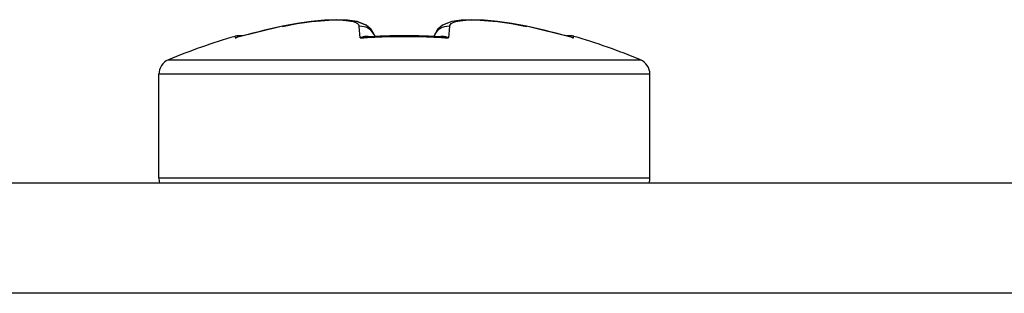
# Model space of a CAD drawing. Header units: inches. Extents: x 11 to 168, y 11 to 114.
# Tile 10 of 62: x 78.385 to 79.135, y 53.907 to 54.115. Entities that reach past the tile are written whole.
import ezdxf

# ---------------------------------------------------------------- set-up
doc = ezdxf.new("R2010")
doc.units = ezdxf.units.IN
doc.header["$MEASUREMENT"] = 0
doc.layers.add('Visible Edges(ANSI)', color=7, linetype='Continuous', lineweight=25)
doc.layers.add('Visible Tangent Edges(ANSI)', color=7, linetype='Continuous', lineweight=25)

msp = doc.modelspace()

# ---------------------------------------------------------------- linework, layer by layer
at = {"layer": 'Visible Edges(ANSI)'}
for p, q in [((78.58523, 54.10986), (78.5503, 54.10133)), ((78.76019, 54.11186), (78.77105, 54.10986)), ((78.80597, 54.10133), (78.77105, 54.10986)), ((78.49113, 53.99455), (78.49113, 54.07339)), ((78.86515, 53.99455), (78.86515, 54.07339)), ((77.03224, 53.99088), (99.23796, 53.99088))]:
    msp.add_line(p, q, dxfattribs=at)
at = {"layer": 'Visible Edges(ANSI)', "flags": 128}
for points in [[(78.65582, 54.10214), (78.65288, 54.10748), (78.64914, 54.11065), (78.64209, 54.11349), (78.63485, 54.11457), (78.62666, 54.11485), (78.61737, 54.11445), (78.60717, 54.11346), (78.59634, 54.1119), (78.58523, 54.10986)], [(78.58523, 54.10986), (78.59634, 54.1119), (78.60718, 54.11346), (78.61737, 54.11445), (78.62665, 54.11485), (78.63485, 54.11457), (78.64208, 54.1135), (78.64915, 54.11065), (78.65288, 54.10747), (78.65583, 54.10214)], [(78.77105, 54.10986), (78.75994, 54.1119), (78.7491, 54.11346), (78.73891, 54.11445), (78.72962, 54.11485), (78.72142, 54.11457), (78.7142, 54.1135), (78.70713, 54.11065), (78.70339, 54.10747), (78.70045, 54.10214)]]:
    msp.add_lwpolyline(points, dxfattribs=at)
at = {"layer": 'Visible Edges(ANSI)'}
for centre, radius, start, end in [((78.67814, 53.6567), 0.46383, 106.15278, 112.80453), ((78.55239, 54.09088), 0.01181, 79.78297, 106.15278), ((78.80389, 54.09088), 0.01181, 73.84722, 100.21703), ((78.67814, 53.6567), 0.46383, 67.19547, 73.84722), ((78.50294, 54.07339), 0.01181, 112.80453, 180), ((78.85334, 54.07339), 0.01181, 0, 67.19547), ((78.50294, 53.99455), 0.01181, 180, 198.09941), ((78.85334, 53.99455), 0.01181, 341.90059, 0)]:
    msp.add_arc(centre, radius, start, end, dxfattribs=at)
msp.add_ellipse((78.67814, 53.64884), major_axis=(-0.45562, 0), ratio=0.996111, start_param=4.647905, end_param=4.776873, dxfattribs=at)
at = {"layer": 'Visible Tangent Edges(ANSI)'}
for p, q in [((78.6445, 54.10098), (78.64373, 54.10982)), ((78.71255, 54.10982), (78.71177, 54.10098)), ((78.5491, 54.10222), (78.54921, 54.10098)), ((78.80706, 54.10098), (78.80718, 54.10222)), ((78.49836, 54.08427), (78.85791, 54.08427)), ((78.86515, 54.07339), (78.49113, 54.07339)), ((78.49113, 53.99455), (78.86515, 53.99455)), ((99.35296, 53.90688), (76.91724, 53.90688))]:
    msp.add_line(p, q, dxfattribs=at)
at = {"layer": 'Visible Tangent Edges(ANSI)', "flags": 128}
for points in [[(78.58522, 54.10982), (78.58897, 54.11056), (78.59273, 54.11125), (78.59646, 54.11189), (78.60016, 54.11246), (78.60379, 54.11298), (78.60734, 54.11343), (78.61081, 54.11381), (78.61417, 54.11413), (78.61742, 54.11438), (78.62054, 54.11456), (78.6235, 54.11466), (78.6263, 54.1147), (78.62892, 54.11466), (78.63136, 54.11455), (78.6336, 54.11438), (78.63564, 54.11413), (78.63746, 54.11381), (78.63905, 54.11343), (78.64042, 54.11298), (78.64155, 54.11246), (78.64246, 54.11189), (78.64312, 54.11125), (78.64354, 54.11056), (78.64373, 54.10982)], [(78.71255, 54.10982), (78.71273, 54.11056), (78.71316, 54.11125), (78.71382, 54.11189), (78.71473, 54.11246), (78.71587, 54.11298), (78.71724, 54.11343), (78.71883, 54.11381), (78.72065, 54.11413), (78.72268, 54.11438), (78.72493, 54.11456), (78.72737, 54.11466), (78.73, 54.1147), (78.7328, 54.11466), (78.73576, 54.11455), (78.73887, 54.11438), (78.74211, 54.11413), (78.74548, 54.11381), (78.74894, 54.11343), (78.75249, 54.11298), (78.75612, 54.11246), (78.75981, 54.11189), (78.76355, 54.11125), (78.76731, 54.11056), (78.77106, 54.10982)], [(78.55098, 54.10152), (78.55091, 54.1015), (78.55083, 54.10149), (78.55076, 54.10147), (78.55068, 54.10145), (78.55061, 54.10143), (78.55053, 54.10141), (78.55046, 54.10139), (78.55038, 54.10137), (78.55031, 54.10135), (78.55024, 54.10133), (78.55016, 54.10131), (78.55009, 54.10129), (78.55001, 54.10126), (78.54994, 54.10124), (78.54987, 54.10122), (78.54979, 54.10119), (78.54972, 54.10117), (78.54965, 54.10114), (78.54958, 54.10112), (78.5495, 54.10109), (78.54943, 54.10106), (78.54936, 54.10104), (78.54929, 54.10101), (78.54921, 54.10098)], [(78.54921, 54.10098), (78.54926, 54.101), (78.5493, 54.10101), (78.54935, 54.10103), (78.54939, 54.10104), (78.54944, 54.10106), (78.54948, 54.10107), (78.54953, 54.10109), (78.54957, 54.1011), (78.54962, 54.10112), (78.54967, 54.10113), (78.54971, 54.10115), (78.54976, 54.10116), (78.5498, 54.10118), (78.54985, 54.10119), (78.54989, 54.1012), (78.54994, 54.10122), (78.54998, 54.10123), (78.55003, 54.10125), (78.55007, 54.10126), (78.55012, 54.10127), (78.55017, 54.10129), (78.55021, 54.1013), (78.55026, 54.10131), (78.5503, 54.10133)], [(78.6445, 54.10098), (78.64731, 54.10118), (78.65011, 54.10136), (78.65291, 54.10152), (78.65571, 54.10167), (78.65851, 54.1018), (78.66132, 54.10191), (78.66412, 54.10201), (78.66692, 54.10208), (78.66973, 54.10214), (78.67253, 54.10219), (78.67533, 54.10221), (78.67814, 54.10222), (78.68094, 54.10221), (78.68375, 54.10219), (78.68655, 54.10214), (78.68936, 54.10208), (78.69216, 54.10201), (78.69496, 54.10191), (78.69776, 54.1018), (78.70056, 54.10167), (78.70337, 54.10152), (78.70617, 54.10136), (78.70897, 54.10118), (78.71177, 54.10098)], [(78.65098, 54.10188), (78.65072, 54.10193), (78.65046, 54.10198), (78.6502, 54.10201), (78.64993, 54.10204), (78.64967, 54.10206), (78.6494, 54.10207), (78.64913, 54.10207), (78.64886, 54.10206), (78.64859, 54.10205), (78.64832, 54.10203), (78.64805, 54.102), (78.64778, 54.10197), (78.64751, 54.10192), (78.64723, 54.10187), (78.64696, 54.10182), (78.64669, 54.10175), (78.64641, 54.10168), (78.64614, 54.1016), (78.64587, 54.10151), (78.64559, 54.10142), (78.64532, 54.10132), (78.64505, 54.10122), (78.64478, 54.1011), (78.6445, 54.10098)], [(78.6445, 54.10098), (78.64468, 54.10103), (78.64486, 54.10108), (78.64504, 54.10113), (78.64521, 54.10117), (78.64539, 54.10122), (78.64557, 54.10126), (78.64575, 54.1013), (78.64593, 54.10134), (78.64611, 54.10138), (78.64628, 54.10142), (78.64646, 54.10145), (78.64664, 54.10148), (78.64682, 54.10151), (78.647, 54.10154), (78.64718, 54.10157), (78.64735, 54.1016), (78.64753, 54.10162), (78.64771, 54.10164), (78.64789, 54.10166), (78.64807, 54.10168), (78.64824, 54.1017), (78.64842, 54.10172), (78.6486, 54.10173), (78.64878, 54.10174)], [(78.71177, 54.10098), (78.7115, 54.1011), (78.71123, 54.10122), (78.71096, 54.10132), (78.71068, 54.10142), (78.71041, 54.10151), (78.71014, 54.1016), (78.70986, 54.10168), (78.70959, 54.10175), (78.70932, 54.10182), (78.70904, 54.10187), (78.70877, 54.10192), (78.7085, 54.10197), (78.70823, 54.102), (78.70795, 54.10203), (78.70768, 54.10205), (78.70741, 54.10206), (78.70714, 54.10207), (78.70688, 54.10207), (78.70661, 54.10206), (78.70635, 54.10204), (78.70608, 54.10201), (78.70582, 54.10198), (78.70556, 54.10193), (78.7053, 54.10188)], [(78.7075, 54.10174), (78.70768, 54.10173), (78.70786, 54.10172), (78.70803, 54.1017), (78.70821, 54.10168), (78.70839, 54.10166), (78.70857, 54.10164), (78.70874, 54.10162), (78.70892, 54.1016), (78.7091, 54.10157), (78.70928, 54.10154), (78.70946, 54.10151), (78.70964, 54.10148), (78.70981, 54.10145), (78.70999, 54.10142), (78.71017, 54.10138), (78.71035, 54.10134), (78.71053, 54.1013), (78.71071, 54.10126), (78.71088, 54.10122), (78.71106, 54.10117), (78.71124, 54.10113), (78.71142, 54.10108), (78.7116, 54.10103), (78.71177, 54.10098)], [(78.80706, 54.10098), (78.80699, 54.10101), (78.80692, 54.10104), (78.80685, 54.10106), (78.80677, 54.10109), (78.8067, 54.10112), (78.80663, 54.10114), (78.80656, 54.10117), (78.80648, 54.10119), (78.80641, 54.10122), (78.80634, 54.10124), (78.80626, 54.10126), (78.80619, 54.10129), (78.80611, 54.10131), (78.80604, 54.10133), (78.80597, 54.10135), (78.80589, 54.10137), (78.80582, 54.10139), (78.80574, 54.10141), (78.80567, 54.10143), (78.8056, 54.10145), (78.80552, 54.10147), (78.80545, 54.10149), (78.80537, 54.1015), (78.8053, 54.10152)], [(78.80597, 54.10133), (78.80602, 54.10131), (78.80607, 54.1013), (78.80611, 54.10129), (78.80616, 54.10127), (78.8062, 54.10126), (78.80625, 54.10125), (78.80629, 54.10123), (78.80634, 54.10122), (78.80638, 54.1012), (78.80643, 54.10119), (78.80648, 54.10118), (78.80652, 54.10116), (78.80657, 54.10115), (78.80661, 54.10113), (78.80666, 54.10112), (78.8067, 54.1011), (78.80675, 54.10109), (78.80679, 54.10107), (78.80684, 54.10106), (78.80688, 54.10104), (78.80693, 54.10103), (78.80697, 54.10101), (78.80702, 54.101), (78.80706, 54.10098)]]:
    msp.add_lwpolyline(points, dxfattribs=at)
at = {"layer": 'Visible Tangent Edges(ANSI)'}
for centre, major_axis, ratio, start_param, end_param in [((78.67814, 53.65716), (0.4638, 0), 0.996195, 1.7725, 1.852481), ((78.64461, 54.09829), (0.01177, 0.00103), 0.979727, 0.25033, 1.559553), ((78.71167, 54.09829), (-0.01177, 0.00103), 0.979727, 4.723632, 6.032856), ((78.67814, 53.65716), (0.4638, 0), 0.996195, 1.289111, 1.369092)]:
    msp.add_ellipse(centre, major_axis=major_axis, ratio=ratio, start_param=start_param, end_param=end_param, dxfattribs=at)

doc.saveas('drawing.dxf')
